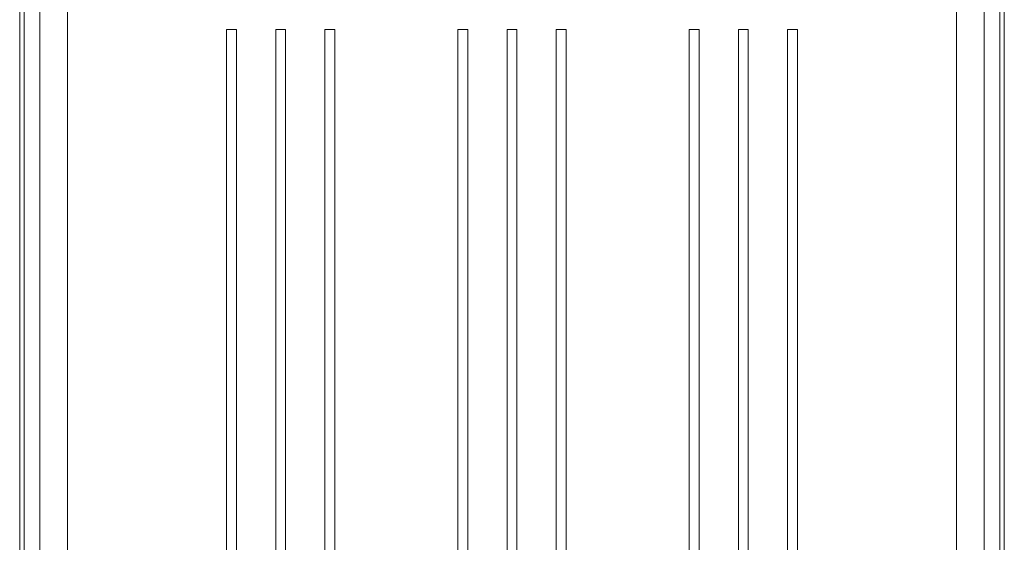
# Model space of a CAD drawing. Header units: millimetres. Extents: x -2674 to -2269, y -551 to -111.
# Tile 10 of 18: x -2519 to -2469, y -260 to -233. Entities that reach past the tile are written whole.
import ezdxf

# ---------------------------------------------------------------- set-up
doc = ezdxf.new("R2010")
doc.units = ezdxf.units.MM
doc.layers.add('obudowy', color=7, linetype='Continuous', lineweight=0)

msp = doc.modelspace()

# ---------------------------------------------------------------- linework, layer by layer
at = {"layer": 'obudowy', "color": 7, "lineweight": 0}
for p, q in [((-2518.706, -215.253), (-2518.706, -313.269)), ((-2518.704, -215.253), (-2518.704, -315.269)), ((-2518.484, -312.894), (-2518.484, -215.315)), ((-2468.913, -215.315), (-2468.913, -312.894)), ((-2468.693, -315.269), (-2468.693, -215.253)), ((-2468.691, -313.269), (-2468.691, -215.253)), ((-2471.112, -216.003), (-2471.112, -312.956)), ((-2518.705, -217.128), (-2518.705, -311.144)), ((-2468.692, -217.128), (-2468.692, -311.144)), ((-2469.714, -220.88), (-2469.714, -312.956)), ((-2517.682, -227.131), (-2517.682, -312.956)), ((-2516.285, -227.131), (-2516.285, -312.956)), ((-2508.088, -233.943), (-2508.201, -233.943)), ((-2508.201, -233.943), (-2508.201, -314.582)), ((-2508.088, -233.943), (-2507.814, -233.943)), ((-2507.814, -233.943), (-2507.701, -233.943)), ((-2507.701, -233.943), (-2507.701, -314.582)), ((-2505.587, -233.943), (-2505.7, -233.943)), ((-2505.7, -233.943), (-2505.7, -314.582)), ((-2505.587, -233.943), (-2505.313, -233.943)), ((-2505.313, -233.943), (-2505.2, -233.943)), ((-2505.2, -233.943), (-2505.2, -314.582)), ((-2503.087, -233.943), (-2503.2, -233.943)), ((-2503.2, -233.943), (-2503.2, -314.582)), ((-2503.087, -233.943), (-2502.813, -233.943)), ((-2502.813, -233.943), (-2502.7, -233.943)), ((-2502.7, -233.943), (-2502.7, -314.582)), ((-2496.336, -233.943), (-2496.449, -233.943)), ((-2496.449, -233.943), (-2496.449, -314.582)), ((-2496.336, -233.943), (-2496.062, -233.943)), ((-2496.062, -233.943), (-2495.949, -233.943)), ((-2495.949, -233.943), (-2495.949, -314.582)), ((-2493.835, -233.943), (-2493.948, -233.943)), ((-2493.948, -233.943), (-2493.948, -314.582)), ((-2493.835, -233.943), (-2493.561, -233.943)), ((-2493.561, -233.943), (-2493.448, -233.943)), ((-2493.448, -233.943), (-2493.448, -314.582)), ((-2491.335, -233.943), (-2491.448, -233.943)), ((-2491.448, -233.943), (-2491.448, -314.582)), ((-2491.335, -233.943), (-2491.061, -233.943)), ((-2491.061, -233.943), (-2490.948, -233.943)), ((-2490.948, -233.943), (-2490.948, -314.582)), ((-2484.584, -233.943), (-2484.697, -233.943)), ((-2484.697, -233.943), (-2484.697, -314.582)), ((-2484.584, -233.943), (-2484.31, -233.943)), ((-2484.31, -233.943), (-2484.197, -233.943)), ((-2484.197, -233.943), (-2484.197, -314.582)), ((-2482.083, -233.943), (-2482.196, -233.943)), ((-2482.196, -233.943), (-2482.196, -314.582)), ((-2482.083, -233.943), (-2481.809, -233.943)), ((-2481.809, -233.943), (-2481.696, -233.943)), ((-2481.696, -233.943), (-2481.696, -314.582)), ((-2479.583, -233.943), (-2479.696, -233.943)), ((-2479.696, -233.943), (-2479.696, -314.582)), ((-2479.583, -233.943), (-2479.309, -233.943)), ((-2479.309, -233.943), (-2479.196, -233.943)), ((-2479.196, -233.943), (-2479.196, -314.582))]:
    msp.add_line(p, q, dxfattribs=at)

doc.saveas('drawing.dxf')
